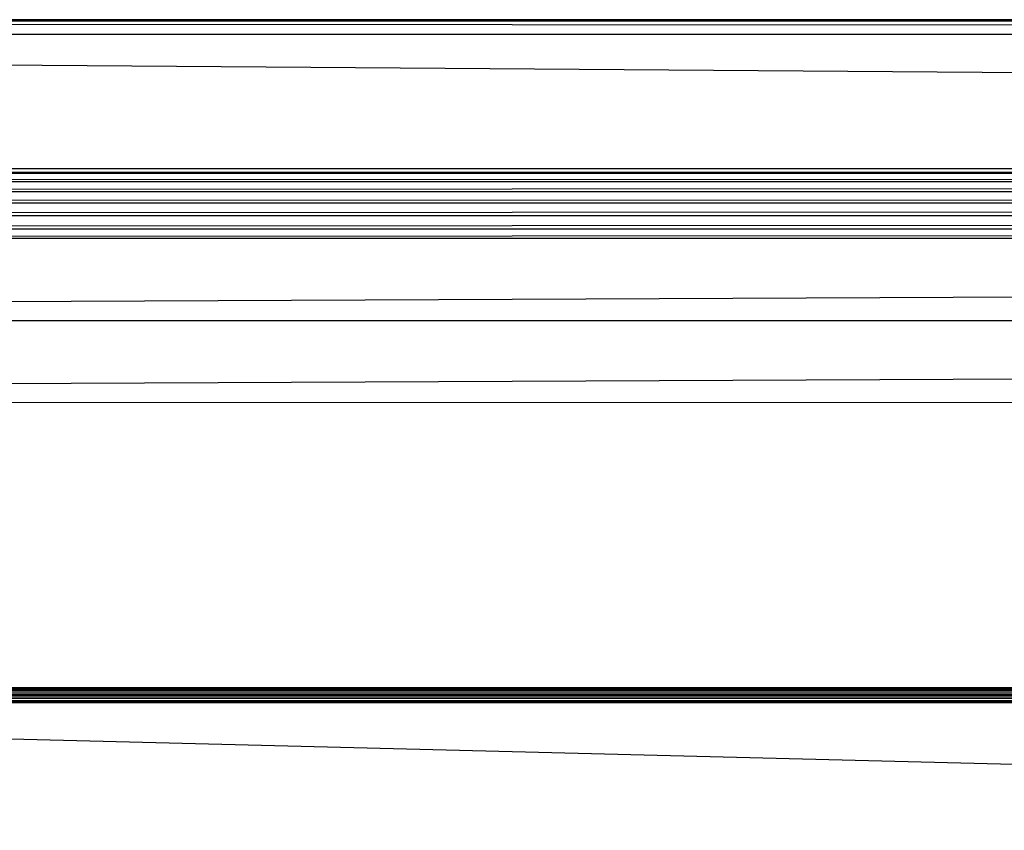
# Paper-space layout '_Back' of a CAD drawing. Header units: millimetres. Extents: x -1300 to 0, y 0 to 650.
# Tile 45 of 94: x -988 to -921, y 595 to 650. Entities that reach past the tile are written whole.
import ezdxf

# ---------------------------------------------------------------- set-up
doc = ezdxf.new("R2010")
doc.units = ezdxf.units.MM

psp = doc.layouts.new('_Back')

# ---------------------------------------------------------------- linework, layer by layer
at = {"color": 7, "linetype": 'Continuous', "lineweight": 25}
for p, q in [((-1274.114, 650.175), (-26.301, 650.175)), ((-26.301, 650.175), (-1274.114, 650.154)), ((-26.301, 650.154), (-1274.114, 650.113)), ((-26.301, 650.154), (-1274.114, 650.154)), ((-26.301, 650.113), (-1274.114, 650.113)), ((-26.301, 650.113), (-1274.114, 650.066)), ((-1274.114, 650.066), (-26.301, 649.177)), ((-26.301, 650.066), (-1274.114, 650.066)), ((-1274.114, 649.177), (-26.301, 640.019)), ((-1274.114, 649.177), (-26.301, 649.177)), ((-1274.114, 640.019), (-26.301, 640.019)), ((-1274.114, 639.704), (-26.301, 640.019)), ((-1274.114, 639.134), (-26.301, 639.704)), ((-1274.114, 639.704), (-26.301, 639.704)), ((-1274.114, 638.45), (-26.301, 639.134)), ((-1274.114, 639.134), (-26.301, 639.134)), ((-1274.114, 637.668), (-26.301, 638.45)), ((-1274.114, 638.45), (-26.301, 638.45)), ((-1274.114, 636.81), (-26.301, 637.668)), ((-1274.114, 637.668), (-26.301, 637.668)), ((-1274.114, 635.899), (-26.301, 636.81)), ((-1274.114, 636.81), (-26.301, 636.81)), ((-1274.114, 635.259), (-26.301, 635.899)), ((-1274.114, 635.899), (-26.301, 635.899)), ((-1274.114, 629.654), (-26.301, 635.259)), ((-1274.114, 635.259), (-26.301, 635.259)), ((-26.301, 629.654), (-1274.114, 624.049)), ((-1274.114, 629.654), (-26.301, 629.654)), ((-212.213, 604.577), (-1087.213, 604.577)), ((-1087.213, 604.577), (-212.213, 604.572)), ((-1087.213, 604.572), (-212.213, 604.572)), ((-1087.213, 604.541), (-212.213, 604.572)), ((-1087.213, 604.541), (-212.213, 604.541)), ((-1087.213, 604.481), (-212.213, 604.541)), ((-1087.213, 604.481), (-212.213, 604.481)), ((-1087.213, 604.395), (-212.213, 604.481)), ((-1087.213, 604.284), (-212.213, 604.395)), ((-212.213, 604.395), (-1087.213, 604.395)), ((-1087.213, 604.152), (-212.213, 604.284)), ((-212.213, 604.284), (-1087.213, 604.284)), ((-1087.213, 604.152), (-212.213, 604.152)), ((-212.213, 604.152), (-1087.213, 604.002)), ((-212.213, 604.002), (-1087.213, 604.002)), ((-212.213, 604.002), (-1087.213, 603.84)), ((-212.213, 603.84), (-1087.213, 603.671)), ((-212.213, 603.84), (-1087.213, 603.84)), ((-1087.213, 603.671), (-212.213, 603.577)), ((-1087.213, 603.671), (-212.213, 603.671)), ((-1087.213, 603.577), (-212.213, 603.577)), ((-1087.213, 603.577), (-740.825, 594.85))]:
    psp.add_line(p, q, dxfattribs=at)
at = {"color": 142, "linetype": 'Continuous', "lineweight": 18, "true_color": 0x0080c0}
psp.add_line((-15.024, 624.049), (-1285.391, 624.049), dxfattribs=at)

doc.saveas('drawing.dxf')
